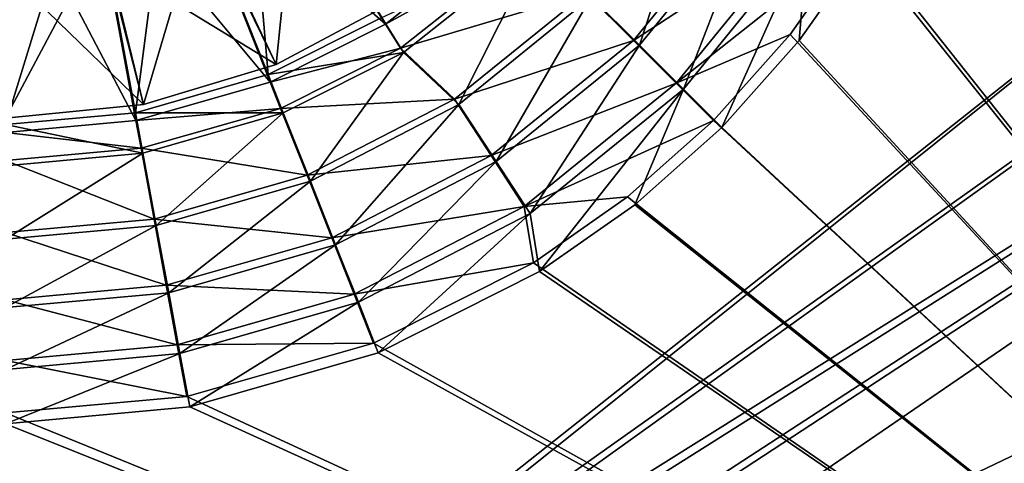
# Model space of a CAD drawing. Header units: metres. Extents: x -904 to 0, y -908 to 0.
# Tile 24 of 160: x -450 to -311, y -643 to -580. Entities that reach past the tile are written whole.
import ezdxf

# ---------------------------------------------------------------- set-up
doc = ezdxf.new("R2010")
doc.units = ezdxf.units.M

msp = doc.modelspace()

# ---------------------------------------------------------------- linework, layer by layer
at = {"layer": 'top0123416'}
for points in [[(-410.748413, -557.104675, 2129.237793), (-413.734009, -586.391907, 2134.872803), (-424.251831, -564.100281, 2129.237793)], [(-396.445313, -577.150879, 2134.872803), (-413.734009, -586.391907, 2134.872803), (-410.748413, -557.104675, 2129.237793)], [(-424.251831, -564.100281, 2129.237793), (-432.493317, -592.082458, 2134.872803), (-438.28421, -568.134949, 2129.237793)], [(-413.734009, -586.391907, 2134.872803), (-432.493317, -592.082458, 2134.872803), (-424.251831, -564.100281, 2129.237793)], [(-432.493317, -592.082458, 2134.872803), (-452.00235, -594.003967, 2134.872803), (-438.28421, -568.134949, 2129.237793)], [(-438.28421, -568.134949, 2129.237793), (-452.00235, -594.003967, 2134.872803), (-452.00235, -569.393555, 2129.237793)], [(-413.734009, -586.391907, 2136.720459), (-422.893799, -567.53064, 2147.430908), (-437.612885, -571.762695, 2147.430908)], [(-422.893799, -567.53064, 2147.430908), (-413.734009, -586.391907, 2136.720459), (-396.445313, -577.150879, 2136.720459)], [(-437.612885, -571.762695, 2147.430908), (-452.00235, -573.082886, 2147.430908), (-432.493317, -592.082458, 2136.720459)], [(-432.493317, -592.082458, 2136.720459), (-413.734009, -586.391907, 2136.720459), (-437.612885, -571.762695, 2147.430908)], [(-452.00235, -573.082886, 2147.430908), (-452.00235, -594.003967, 2136.720459), (-432.493317, -592.082458, 2136.720459)], [(-396.445313, -577.150879, 2136.720459), (-413.734009, -586.391907, 2136.720459), (-396.445313, -577.150879, 2134.872803)], [(-413.734009, -586.391907, 2136.720459), (-413.734009, -586.391907, 2134.872803), (-396.445313, -577.150879, 2134.872803)], [(-413.734009, -586.391907, 2136.720459), (-432.493317, -592.082458, 2136.720459), (-413.734009, -586.391907, 2134.872803)], [(-432.493317, -592.082458, 2136.720459), (-432.493317, -592.082458, 2134.872803), (-413.734009, -586.391907, 2134.872803)], [(-432.493317, -592.082458, 2136.720459), (-452.00235, -594.003967, 2136.720459), (-432.493317, -592.082458, 2134.872803)], [(-452.00235, -594.003967, 2136.720459), (-452.00235, -594.003967, 2134.872803), (-432.493317, -592.082458, 2134.872803)]]:
    msp.add_3dface(points, dxfattribs=at)
at = {"layer": 'top0123458'}
for points in [[(-452.00235, -701.143799, 107.12117), (-465.701691, -69.252586, 123.667824), (-71.672775, -399.771973, 115.012871)], [(-73.597755, -399.508667, 118.02079), (-466.087311, -71.13604, 126.61953), (-452.00235, -703.006531, 110.073418)], [(-75.417778, -432.574921, 117.154922), (-73.597755, -399.508667, 118.02079), (-452.00235, -703.006531, 110.073418)], [(-71.672775, -399.771973, 115.012871), (-73.531425, -432.316986, 114.160645), (-452.00235, -701.143799, 107.12117)], [(-73.531425, -432.316986, 114.160645), (-74.874588, -464.850952, 113.308716), (-452.00235, -701.143799, 107.12117)], [(-75.417778, -432.574921, 117.154922), (-452.00235, -703.006531, 110.073418), (-76.747665, -466.011627, 116.27935)], [(-452.00235, -701.143799, 107.12117), (-74.874588, -464.850952, 113.308716), (-439.541016, -702.286743, 107.09124)], [(-74.874588, -464.850952, 113.308716), (-426.795593, -705.950073, 106.995316), (-439.541016, -702.286743, 107.09124)], [(-74.874588, -464.850952, 113.308716), (-76.020103, -529.826416, 111.607269), (-426.795593, -705.950073, 106.995316)], [(-452.00235, -703.006531, 110.073418), (-439.865814, -704.11969, 110.044273), (-76.747665, -466.011627, 116.27935)], [(-76.747665, -466.011627, 116.27935), (-439.865814, -704.11969, 110.044273), (-77.853539, -530.841553, 114.581718)], [(-76.020103, -529.826416, 111.607269), (-415.876404, -711.444336, 106.85144), (-426.795593, -705.950073, 106.995316)], [(-76.020103, -529.826416, 111.607269), (-75.124039, -594.647217, 109.909882), (-415.876404, -711.444336, 106.85144)], [(-439.865814, -704.11969, 110.044273), (-427.452545, -707.6875, 109.950844), (-77.853539, -530.841553, 114.581718)], [(-77.853539, -530.841553, 114.581718), (-427.452545, -707.6875, 109.950844), (-416.817261, -713.039001, 109.810707)], [(-416.817261, -713.039001, 109.810707), (-77.0112, -595.675476, 112.88398), (-77.853539, -530.841553, 114.581718)], [(-75.860931, -628.078674, 112.035477), (-77.0112, -595.675476, 112.88398), (-416.817261, -713.039001, 109.810707)], [(-75.124039, -594.647217, 109.909882), (-73.914162, -627.004456, 109.062576), (-415.876404, -711.444336, 106.85144)], [(-415.876404, -711.444336, 106.85144), (-73.914162, -627.004456, 109.062576), (-403.579315, -721.194397, 106.596123)], [(-73.914162, -627.004456, 109.062576), (-72.197174, -659.332336, 108.216042), (-403.579315, -721.194397, 106.596123)], [(-404.84137, -722.534546, 109.562057), (-75.860931, -628.078674, 112.035477), (-416.817261, -713.039001, 109.810707)], [(-404.84137, -722.534546, 109.562057), (-74.217926, -660.627686, 111.183151), (-75.860931, -628.078674, 112.035477)]]:
    msp.add_3dface(points, dxfattribs=at)
at = {"layer": 'top0123459'}
for points in [[(-310.285797, -494.047516, 2170), (-312.668732, -519.883057, 2170), (-194.320099, -740.804871, 2170)], [(-311.142212, -520.071289, 2167.144043), (-308.750519, -494.003937, 2167.144043), (-195.265991, -740.003967, 2167.144043)], [(-194.320099, -740.804871, 2170), (-312.668732, -519.883057, 2170), (-320.273376, -546.26355, 2170)], [(-318.808014, -546.733032, 2167.144043), (-311.142212, -520.071289, 2167.144043), (-195.265991, -740.003967, 2167.144043)], [(-320.273376, -546.26355, 2170), (-331.632141, -568.801025, 2170), (-194.320099, -740.804871, 2170)], [(-195.265991, -740.003967, 2167.144043), (-330.287323, -569.545532, 2167.144043), (-318.808014, -546.733032, 2167.144043)], [(-414.85968, -587.826782, 2137.627441), (-428.46048, -553.471008, 2167.144043), (-418.260773, -548.336792, 2167.144043)], [(-398.782593, -579.73584, 2137.627441), (-414.85968, -587.826782, 2137.627441), (-418.260773, -548.336792, 2167.144043)], [(-417.731812, -549.293579, 2170), (-428.141388, -554.518982, 2170), (-398.279755, -580.708801, 2140.483643)], [(-417.731812, -549.293579, 2170), (-398.279755, -580.708801, 2140.483643), (-379.961212, -566.211487, 2140.483643)], [(-433.64035, -593.226563, 2137.627441), (-440.364075, -556.893555, 2167.144043), (-428.46048, -553.471008, 2167.144043)], [(-414.85968, -587.826782, 2137.627441), (-433.64035, -593.226563, 2137.627441), (-428.46048, -553.471008, 2167.144043)], [(-428.141388, -554.518982, 2170), (-440.25882, -557.984436, 2170), (-414.587677, -588.893311, 2140.483643)], [(-428.141388, -554.518982, 2170), (-414.587677, -588.893311, 2140.483643), (-398.279755, -580.708801, 2140.483643)], [(-433.64035, -593.226563, 2137.627441), (-452.00235, -594.911316, 2137.627441), (-440.364075, -556.893555, 2167.144043)], [(-452.00235, -594.911316, 2137.627441), (-452.00235, -557.961365, 2167.144043), (-440.364075, -556.893555, 2167.144043)], [(-440.25882, -557.984436, 2170), (-452.00235, -559.053284, 2170), (-433.588135, -594.327271, 2140.483643)], [(-440.25882, -557.984436, 2170), (-433.588135, -594.327271, 2140.483643), (-414.587677, -588.893311, 2140.483643)], [(-369.182129, -576.824158, 2143.397461), (-353.968872, -558.09613, 2143.397461), (-362.330841, -583.675415, 2150.335449)], [(-353.968872, -558.09613, 2143.397461), (-345.85907, -563.398132, 2150.335449), (-362.330841, -583.675415, 2150.335449)], [(-452.00235, -559.053284, 2170), (-452.00235, -596.003235, 2140.483643), (-433.588135, -594.327271, 2140.483643)], [(-369.91394, -576.239014, 2146.241455), (-363.188965, -582.976013, 2153.199219), (-346.836334, -562.880371, 2153.199219)], [(-346.836334, -562.880371, 2153.199219), (-363.188965, -582.976013, 2153.199219), (-339.661407, -567.579407, 2161.19458)], [(-362.330841, -583.675415, 2150.335449), (-345.85907, -563.398132, 2150.335449), (-356.132538, -589.873718, 2158.309082)], [(-345.85907, -563.398132, 2150.335449), (-338.522186, -568.194824, 2158.309082), (-356.132538, -589.873718, 2158.309082)], [(-398.279755, -580.708801, 2140.483643), (-377.116516, -569.023682, 2140.483643), (-379.961212, -566.211487, 2140.483643)], [(-363.188965, -582.976013, 2153.199219), (-357.129669, -589.046143, 2161.19458), (-339.661407, -567.579407, 2161.19458)], [(-339.661407, -567.579407, 2161.19458), (-357.129669, -589.046143, 2161.19458), (-331.632141, -568.801025, 2170)], [(-376.538788, -569.467529, 2137.627441), (-395.717621, -584.676575, 2137.627441), (-398.782593, -579.73584, 2137.627441)], [(-396.156982, -584.099121, 2140.483643), (-377.116516, -569.023682, 2140.483643), (-398.279755, -580.708801, 2140.483643)], [(-377.116516, -569.023682, 2140.483643), (-396.156982, -584.099121, 2140.483643), (-369.91394, -576.239014, 2146.241455)], [(-395.717621, -584.676575, 2137.627441), (-376.538788, -569.467529, 2137.627441), (-387.910156, -592.037415, 2143.397461)], [(-376.538788, -569.467529, 2137.627441), (-369.182129, -576.824158, 2143.397461), (-387.910156, -592.037415, 2143.397461)], [(-357.129669, -589.046143, 2161.19458), (-341.022766, -582.135193, 2170), (-331.632141, -568.801025, 2170)], [(-338.522186, -568.194824, 2158.309082), (-350.708008, -595.298279, 2167.144043), (-356.132538, -589.873718, 2158.309082)], [(-338.522186, -568.194824, 2158.309082), (-339.756653, -583.009521, 2167.144043), (-350.708008, -595.298279, 2167.144043)], [(-331.632141, -568.801025, 2170), (-341.022766, -582.135193, 2170), (-194.320099, -740.804871, 2170)], [(-330.287323, -569.545532, 2167.144043), (-339.756653, -583.009521, 2167.144043), (-338.522186, -568.194824, 2158.309082)], [(-339.756653, -583.009521, 2167.144043), (-330.287323, -569.545532, 2167.144043), (-195.265991, -740.003967, 2167.144043)], [(-396.156982, -584.099121, 2140.483643), (-388.514923, -591.320251, 2146.241455), (-369.91394, -576.239014, 2146.241455)], [(-369.91394, -576.239014, 2146.241455), (-388.514923, -591.320251, 2146.241455), (-363.188965, -582.976013, 2153.199219)], [(-387.910156, -592.037415, 2143.397461), (-369.182129, -576.824158, 2143.397461), (-382.608124, -600.147217, 2150.335449)], [(-369.182129, -576.824158, 2143.397461), (-362.330841, -583.675415, 2150.335449), (-382.608124, -600.147217, 2150.335449)], [(-395.717621, -584.676575, 2137.627441), (-414.85968, -587.826782, 2137.627441), (-398.782593, -579.73584, 2137.627441)], [(-414.587677, -588.893311, 2140.483643), (-396.156982, -584.099121, 2140.483643), (-398.279755, -580.708801, 2140.483643)], [(-388.514923, -591.320251, 2146.241455), (-383.313782, -599.292786, 2153.199219), (-363.188965, -582.976013, 2153.199219)], [(-363.188965, -582.976013, 2153.199219), (-383.313782, -599.292786, 2153.199219), (-357.129669, -589.046143, 2161.19458)], [(-351.883148, -594.302185, 2170), (-341.022766, -582.135193, 2170), (-357.129669, -589.046143, 2161.19458)], [(-194.320099, -740.804871, 2170), (-341.022766, -582.135193, 2170), (-351.883148, -594.302185, 2170)], [(-350.708008, -595.298279, 2167.144043), (-339.756653, -583.009521, 2167.144043), (-195.265991, -740.003967, 2167.144043)], [(-395.717621, -584.676575, 2137.627441), (-412.719543, -593.232788, 2137.627441), (-414.85968, -587.826782, 2137.627441)], [(-413.089935, -592.602478, 2140.483643), (-396.156982, -584.099121, 2140.483643), (-414.587677, -588.893311, 2140.483643)], [(-396.156982, -584.099121, 2140.483643), (-413.089935, -592.602478, 2140.483643), (-388.514923, -591.320251, 2146.241455)], [(-412.719543, -593.232788, 2137.627441), (-395.717621, -584.676575, 2137.627441), (-408.889069, -602.905823, 2143.397461)], [(-395.717621, -584.676575, 2137.627441), (-387.910156, -592.037415, 2143.397461), (-408.889069, -602.905823, 2143.397461)], [(-382.608124, -600.147217, 2150.335449), (-362.330841, -583.675415, 2150.335449), (-377.811432, -607.48407, 2158.309082)], [(-362.330841, -583.675415, 2150.335449), (-356.132538, -589.873718, 2158.309082), (-377.811432, -607.48407, 2158.309082)], [(-412.719543, -593.232788, 2137.627441), (-433.64035, -593.226563, 2137.627441), (-414.85968, -587.826782, 2137.627441)], [(-433.588135, -594.327271, 2140.483643), (-413.089935, -592.602478, 2140.483643), (-414.587677, -588.893311, 2140.483643)], [(-383.313782, -599.292786, 2153.199219), (-378.627533, -606.476074, 2161.19458), (-357.129669, -589.046143, 2161.19458)], [(-357.129669, -589.046143, 2161.19458), (-378.627533, -606.476074, 2161.19458), (-351.883148, -594.302185, 2170)], [(-356.132538, -589.873718, 2158.309082), (-376.460724, -615.718994, 2167.144043), (-377.811432, -607.48407, 2158.309082)], [(-356.132538, -589.873718, 2158.309082), (-362.996796, -606.249634, 2167.144043), (-376.460724, -615.718994, 2167.144043)], [(-350.708008, -595.298279, 2167.144043), (-362.996796, -606.249634, 2167.144043), (-356.132538, -589.873718, 2158.309082)], [(-413.089935, -592.602478, 2140.483643), (-409.346375, -602.085266, 2146.241455), (-388.514923, -591.320251, 2146.241455)], [(-388.514923, -591.320251, 2146.241455), (-409.346375, -602.085266, 2146.241455), (-383.313782, -599.292786, 2153.199219)], [(-432.582336, -598.943726, 2137.627441), (-452.00235, -594.911316, 2137.627441), (-433.64035, -593.226563, 2137.627441)], [(-412.719543, -593.232788, 2137.627441), (-432.582336, -598.943726, 2137.627441), (-433.64035, -593.226563, 2137.627441)], [(-432.831635, -598.255249, 2140.483643), (-413.089935, -592.602478, 2140.483643), (-433.588135, -594.327271, 2140.483643)], [(-413.089935, -592.602478, 2140.483643), (-432.831635, -598.255249, 2140.483643), (-409.346375, -602.085266, 2146.241455)], [(-432.582336, -598.943726, 2137.627441), (-412.719543, -593.232788, 2137.627441), (-430.68985, -609.174011, 2143.397461)], [(-412.719543, -593.232788, 2137.627441), (-408.889069, -602.905823, 2143.397461), (-430.68985, -609.174011, 2143.397461)], [(-408.889069, -602.905823, 2143.397461), (-387.910156, -592.037415, 2143.397461), (-405.32254, -611.914734, 2150.335449)], [(-387.910156, -592.037415, 2143.397461), (-382.608124, -600.147217, 2150.335449), (-405.32254, -611.914734, 2150.335449)], [(-452.00235, -596.003235, 2140.483643), (-432.831635, -598.255249, 2140.483643), (-433.588135, -594.327271, 2140.483643)], [(-378.627533, -606.476074, 2161.19458), (-364.036194, -605.114441, 2170), (-351.883148, -594.302185, 2170)], [(-351.883148, -594.302185, 2170), (-364.036194, -605.114441, 2170), (-194.320099, -740.804871, 2170)], [(-432.582336, -598.943726, 2137.627441), (-452.00235, -600.725525, 2137.627441), (-452.00235, -594.911316, 2137.627441)], [(-452.00235, -600.003235, 2140.483643), (-432.831635, -598.255249, 2140.483643), (-452.00235, -596.003235, 2140.483643)], [(-195.265991, -740.003967, 2167.144043), (-362.996796, -606.249634, 2167.144043), (-350.708008, -595.298279, 2167.144043)], [(-432.831635, -598.255249, 2140.483643), (-452.00235, -600.003235, 2140.483643), (-430.988525, -608.282227, 2146.241455)], [(-432.831635, -598.255249, 2140.483643), (-430.988525, -608.282227, 2146.241455), (-409.346375, -602.085266, 2146.241455)], [(-430.68985, -609.174011, 2143.397461), (-452.00235, -611.129395, 2143.397461), (-432.582336, -598.943726, 2137.627441)], [(-452.00235, -611.129395, 2143.397461), (-452.00235, -600.725525, 2137.627441), (-432.582336, -598.943726, 2137.627441)], [(-452.00235, -600.003235, 2140.483643), (-452.00235, -610.198242, 2146.241455), (-430.988525, -608.282227, 2146.241455)], [(-409.346375, -602.085266, 2146.241455), (-405.851807, -610.939758, 2153.199219), (-383.313782, -599.292786, 2153.199219)], [(-383.313782, -599.292786, 2153.199219), (-405.851807, -610.939758, 2153.199219), (-378.627533, -606.476074, 2161.19458)], [(-405.32254, -611.914734, 2150.335449), (-382.608124, -600.147217, 2150.335449), (-402.095917, -620.065002, 2158.309082)], [(-382.608124, -600.147217, 2150.335449), (-377.811432, -607.48407, 2158.309082), (-402.095917, -620.065002, 2158.309082)], [(-409.346375, -602.085266, 2146.241455), (-430.988525, -608.282227, 2146.241455), (-405.851807, -610.939758, 2153.199219)], [(-430.68985, -609.174011, 2143.397461), (-408.889069, -602.905823, 2143.397461), (-428.926758, -618.701477, 2150.335449)], [(-408.889069, -602.905823, 2143.397461), (-405.32254, -611.914734, 2150.335449), (-428.926758, -618.701477, 2150.335449)], [(-377.348175, -614.46283, 2170), (-364.036194, -605.114441, 2170), (-378.627533, -606.476074, 2161.19458)], [(-364.036194, -605.114441, 2170), (-377.348175, -614.46283, 2170), (-194.320099, -740.804871, 2170)], [(-405.851807, -610.939758, 2153.199219), (-402.703217, -618.917664, 2161.19458), (-378.627533, -606.476074, 2161.19458)], [(-378.627533, -606.476074, 2161.19458), (-402.703217, -618.917664, 2161.19458), (-377.348175, -614.46283, 2170)], [(-376.460724, -615.718994, 2167.144043), (-362.996796, -606.249634, 2167.144043), (-195.265991, -740.003967, 2167.144043)], [(-430.988525, -608.282227, 2146.241455), (-452.00235, -610.198242, 2146.241455), (-429.266998, -617.644348, 2153.199219)], [(-430.988525, -608.282227, 2146.241455), (-429.266998, -617.644348, 2153.199219), (-405.851807, -610.939758, 2153.199219)], [(-377.811432, -607.48407, 2158.309082), (-399.273254, -627.198242, 2167.144043), (-402.095917, -620.065002, 2158.309082)], [(-376.460724, -615.718994, 2167.144043), (-399.273254, -627.198242, 2167.144043), (-377.811432, -607.48407, 2158.309082)], [(-428.926758, -618.701477, 2150.335449), (-452.00235, -620.818604, 2150.335449), (-430.68985, -609.174011, 2143.397461)], [(-452.00235, -620.818604, 2150.335449), (-452.00235, -611.129395, 2143.397461), (-430.68985, -609.174011, 2143.397461)], [(-452.00235, -610.198242, 2146.241455), (-452.00235, -619.717285, 2153.199219), (-429.266998, -617.644348, 2153.199219)], [(-405.851807, -610.939758, 2153.199219), (-429.266998, -617.644348, 2153.199219), (-402.703217, -618.917664, 2161.19458)], [(-428.926758, -618.701477, 2150.335449), (-405.32254, -611.914734, 2150.335449), (-427.331726, -627.320862, 2158.309082)], [(-405.32254, -611.914734, 2150.335449), (-402.095917, -620.065002, 2158.309082), (-427.331726, -627.320862, 2158.309082)], [(-402.703217, -618.917664, 2161.19458), (-399.978088, -625.825989, 2170), (-377.348175, -614.46283, 2170)], [(-194.320099, -740.804871, 2170), (-377.348175, -614.46283, 2170), (-399.978088, -625.825989, 2170)], [(-399.273254, -627.198242, 2167.144043), (-376.460724, -615.718994, 2167.144043), (-195.265991, -740.003967, 2167.144043)], [(-429.266998, -617.644348, 2153.199219), (-452.00235, -619.717285, 2153.199219), (-427.715881, -626.079712, 2161.19458)], [(-429.266998, -617.644348, 2153.199219), (-427.715881, -626.079712, 2161.19458), (-402.703217, -618.917664, 2161.19458)], [(-427.331726, -627.320862, 2158.309082), (-452.00235, -629.58429, 2158.309082), (-428.926758, -618.701477, 2150.335449)], [(-452.00235, -629.58429, 2158.309082), (-452.00235, -620.818604, 2150.335449), (-428.926758, -618.701477, 2150.335449)], [(-402.703217, -618.917664, 2161.19458), (-427.715881, -626.079712, 2161.19458), (-399.978088, -625.825989, 2170)], [(-452.00235, -619.717285, 2153.199219), (-452.00235, -628.294067, 2161.19458), (-427.715881, -626.079712, 2161.19458)], [(-402.095917, -620.065002, 2158.309082), (-425.934967, -634.864075, 2167.144043), (-427.331726, -627.320862, 2158.309082)], [(-399.273254, -627.198242, 2167.144043), (-425.934967, -634.864075, 2167.144043), (-402.095917, -620.065002, 2158.309082)], [(-427.715881, -626.079712, 2161.19458), (-452.00235, -628.294067, 2161.19458), (-426.371918, -633.383484, 2170)], [(-427.715881, -626.079712, 2161.19458), (-426.371918, -633.383484, 2170), (-399.978088, -625.825989, 2170)], [(-399.978088, -625.825989, 2170), (-426.371918, -633.383484, 2170), (-194.320099, -740.804871, 2170)], [(-425.934967, -634.864075, 2167.144043), (-452.00235, -637.255737, 2167.144043), (-427.331726, -627.320862, 2158.309082)], [(-427.331726, -627.320862, 2158.309082), (-452.00235, -637.255737, 2167.144043), (-452.00235, -629.58429, 2158.309082)], [(-195.265991, -740.003967, 2167.144043), (-425.934967, -634.864075, 2167.144043), (-399.273254, -627.198242, 2167.144043)], [(-452.00235, -628.294067, 2161.19458), (-452.00235, -635.72052, 2170), (-426.371918, -633.383484, 2170)], [(-426.371918, -633.383484, 2170), (-452.00235, -635.72052, 2170), (-194.320099, -740.804871, 2170)], [(-452.00235, -637.255737, 2167.144043), (-425.934967, -634.864075, 2167.144043), (-195.265991, -740.003967, 2167.144043)], [(-194.320099, -740.804871, 2170), (-452.00235, -635.72052, 2170), (-720.775391, -740.804871, 2170)], [(-720.775391, -740.003967, 2167.144043), (-452.00235, -637.255737, 2167.144043), (-195.265991, -740.003967, 2167.144043)]]:
    msp.add_3dface(points, dxfattribs=at)

doc.saveas('drawing.dxf')
